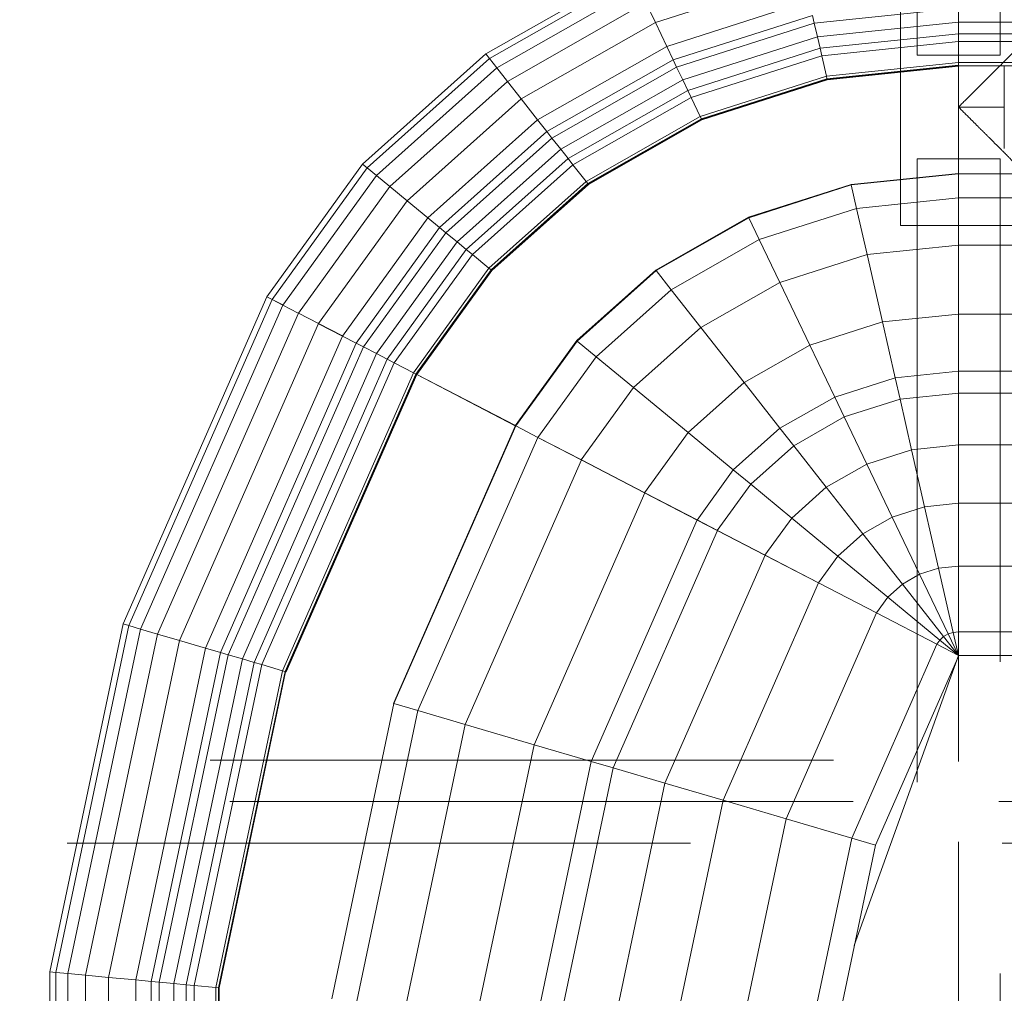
# Model space of a CAD drawing. Header units: millimetres. Extents: x -121 to 19418, y 4737 to 43947.
# Tile 14 of 42: x 12623 to 12860, y 40646 to 40880. Entities that reach past the tile are written whole.
import ezdxf

# ---------------------------------------------------------------- set-up
doc = ezdxf.new("R2010")
doc.units = ezdxf.units.MM
doc.linetypes.add('ADSK_Скрыто', pattern=[300, 150, -150])
doc.linetypes.add('ADSK_Штриховая_ш3 п1_5', pattern=[225, 150, -75])
for name, color, linetype, lineweight in [('A-DETL-____-HDLN', 90, 'ADSK_Скрыто', 9), ('A-DETL-____-MBND', 5, 'ADSK_Штриховая_ш3 п1_5', 20), ('M-EQPM-____-OTLN', 50, 'Continuous', 20)]:
    doc.layers.add(name, color=color, linetype=linetype, lineweight=lineweight)

# ---------------------------------------------------------------- blocks, each defined once
blk = doc.blocks.new('Прямая форма - 83 new-608910-В_Этаж 04_Водопровод')
at = {"layer": 'M-EQPM-____-OTLN', "color": 9}
for p, q in [((-271.3, -183.27), (-271.3, -229.09)), ((-268.48, -183.27), (-268.48, -229.09)), ((-266.64, -183.27), (-266.64, -229.09)), ((-261.6, -183.27), (-261.6, -229.09)), ((-260.84, -183.27), (-260.84, -229.09)), ((-234.78, -183.27), (-234.78, -229.09)), ((-229.01, -183.27), (-229.01, -229.09)), ((-217.65, -183.27), (-217.65, -229.09)), ((-201.03, -183.27), (-201.03, -229.09)), ((-187.3, -183.27), (-187.3, -229.09)), ((-182.02, -183.27), (-182.02, -229.09)), ((-169.53, -183.27), (-169.53, -229.09)), ((-155.5, -183.27), (-155.5, -229.09)), ((-140.36, -183.27), (-140.36, -229.09)), ((-124.56, -183.27), (-124.56, -229.09)), ((-118.83, -229.07), (-118.83, -183.27)), ((-118.83, -183.27), (-118.83, -229.07)), ((-271.3, -229.09), (-274.68, -229.09)), ((-271.3, -229.09), (-274.68, -229.09)), ((-274.68, -229.09), (-271.1, -263.82)), ((-274.68, -229.09), (-271.1, -263.82)), ((-268.48, -229.09), (-271.3, -229.09)), ((-268.48, -229.09), (-271.3, -229.09)), ((-271.3, -229.09), (-267.8, -263.06)), ((-271.3, -229.09), (-267.8, -263.06)), ((-266.64, -229.09), (-268.48, -229.09)), ((-266.64, -229.09), (-268.48, -229.09)), ((-268.48, -229.09), (-265.04, -262.43)), ((-268.48, -229.09), (-265.04, -262.43)), ((-261.6, -229.09), (-266.64, -229.09)), ((-261.6, -229.09), (-266.64, -229.09)), ((-266.64, -229.09), (-263.25, -262.03)), ((-266.64, -229.09), (-263.25, -262.03)), ((-260.97, -229.09), (-261.6, -229.09)), ((-261.6, -229.09), (-258.32, -260.9)), ((-261.6, -229.09), (-258.32, -260.9)), ((-260.84, -229.09), (-260.97, -229.09)), ((-260.97, -229.09), (-257.71, -260.76)), ((-260.97, -229.09), (-257.71, -260.76)), ((-234.78, -229.09), (-260.84, -229.09)), ((-260.71, -229.09), (-260.84, -229.09)), ((-260.84, -229.09), (-257.58, -260.73)), ((-260.84, -229.09), (-257.58, -260.73)), ((-234.91, -229.09), (-260.71, -229.09)), ((-260.71, -229.09), (-257.45, -260.7)), ((-260.71, -229.09), (-257.45, -260.7)), ((-234.78, -229.09), (-234.91, -229.09)), ((-234.91, -229.09), (-232.25, -254.96)), ((-234.91, -229.09), (-232.25, -254.96)), ((-229.01, -229.09), (-234.78, -229.09)), ((-229.01, -229.09), (-234.78, -229.09)), ((-234.78, -229.09), (-232.12, -254.93)), ((-234.78, -229.09), (-232.12, -254.93)), ((-217.65, -229.09), (-229.01, -229.09)), ((-217.65, -229.09), (-229.01, -229.09)), ((-229.01, -229.09), (-226.48, -253.64)), ((-229.01, -229.09), (-226.48, -253.64)), ((-201.03, -229.09), (-217.65, -229.09)), ((-201.03, -229.09), (-217.65, -229.09)), ((-217.65, -229.09), (-215.38, -251.11)), ((-217.65, -229.09), (-215.38, -251.11)), ((-187.3, -229.09), (-201.03, -229.09)), ((-187.3, -229.09), (-201.03, -229.09)), ((-201.03, -229.09), (-199.15, -247.41)), ((-201.03, -229.09), (-199.15, -247.41)), ((-182.02, -229.09), (-187.3, -229.09)), ((-182.02, -229.09), (-187.3, -229.09)), ((-187.3, -229.09), (-185.73, -244.35)), ((-187.3, -229.09), (-185.73, -244.35)), ((-169.53, -229.09), (-182.02, -229.09)), ((-169.53, -229.09), (-182.02, -229.09)), ((-182.02, -229.09), (-180.56, -243.17)), ((-182.02, -229.09), (-180.56, -243.17)), ((-155.5, -229.09), (-169.53, -229.09)), ((-155.5, -229.09), (-169.53, -229.09)), ((-169.53, -229.09), (-168.36, -240.39)), ((-169.53, -229.09), (-168.36, -240.39)), ((-140.36, -229.09), (-155.5, -229.09)), ((-140.36, -229.09), (-155.5, -229.09)), ((-155.5, -229.09), (-154.66, -237.26)), ((-155.5, -229.09), (-154.66, -237.26)), ((-124.56, -229.09), (-140.36, -229.09)), ((-124.56, -229.09), (-140.36, -229.09)), ((-140.36, -229.09), (-139.86, -233.89)), ((-140.36, -229.09), (-139.86, -233.89)), ((-118.83, -229.09), (-124.56, -229.09)), ((-118.83, -229.09), (-124.56, -229.09)), ((-124.56, -229.09), (-124.43, -230.37)), ((-124.56, -229.09), (-124.43, -230.37)), ((-118.83, -229.09), (-124.43, -230.37)), ((-118.83, -229.09), (-124.43, -230.37)), ((-118.83, -229.09), (-124.04, -231.59)), ((-118.83, -229.09), (-124.04, -231.59)), ((-118.83, -229.09), (-123.41, -232.69)), ((-118.83, -229.09), (-123.41, -232.69)), ((-118.83, -229.09), (-122.57, -233.63)), ((-118.83, -229.09), (-122.57, -233.63)), ((-118.85, -229.09), (-121.57, -234.34)), ((-118.83, -229.09), (-121.56, -234.36)), ((-118.83, -229.07), (-73.23, -249.09)), ((-49.02, -254.19), (-118.83, -229.09)), ((-124.43, -230.37), (-139.86, -233.89)), ((-124.43, -230.37), (-139.86, -233.89)), ((-124.04, -231.59), (-138.4, -238.46)), ((-124.04, -231.59), (-138.4, -238.46)), ((-124.43, -230.37), (-124.04, -231.59)), ((-124.43, -230.37), (-124.04, -231.59)), ((-124.04, -231.59), (-123.41, -232.69)), ((-124.04, -231.59), (-123.41, -232.69)), ((-139.86, -233.89), (-154.66, -237.26)), ((-139.86, -233.89), (-154.66, -237.26)), ((-139.86, -233.89), (-138.4, -238.46)), ((-139.86, -233.89), (-138.4, -238.46)), ((-123.41, -232.69), (-136.04, -242.61)), ((-123.41, -232.69), (-136.04, -242.61)), ((-122.57, -233.63), (-132.89, -246.14)), ((-122.57, -233.63), (-132.89, -246.14)), ((-121.57, -234.34), (-129.11, -248.85)), ((-121.56, -234.36), (-129.09, -248.88)), ((-123.41, -232.69), (-122.57, -233.63)), ((-123.41, -232.69), (-122.57, -233.63)), ((-122.57, -233.63), (-121.56, -234.36)), ((-122.57, -233.63), (-121.56, -234.36)), ((-121.57, -234.34), (-74.91, -254.82)), ((-121.57, -234.34), (-74.91, -254.82)), ((-154.66, -237.26), (-168.36, -240.39)), ((-154.66, -237.26), (-168.36, -240.39)), ((-154.66, -237.26), (-152.17, -245.06)), ((-154.66, -237.26), (-152.17, -245.06)), ((-138.4, -238.46), (-152.17, -245.06)), ((-138.4, -238.46), (-152.17, -245.06)), ((-138.4, -238.46), (-136.04, -242.61)), ((-138.4, -238.46), (-136.04, -242.61)), ((-168.36, -240.39), (-180.56, -243.17)), ((-168.36, -240.39), (-180.56, -243.17)), ((-168.36, -240.39), (-164.92, -251.17)), ((-168.36, -240.39), (-164.92, -251.17)), ((-180.56, -243.17), (-185.73, -244.35)), ((-180.56, -243.17), (-185.73, -244.35)), ((-180.56, -243.17), (-176.28, -256.6)), ((-180.56, -243.17), (-176.28, -256.6)), ((-136.04, -242.61), (-148.15, -252.12)), ((-136.04, -242.61), (-148.15, -252.12)), ((-136.04, -242.61), (-132.89, -246.14)), ((-136.04, -242.61), (-132.89, -246.14)), ((-185.73, -244.35), (-199.15, -247.41)), ((-185.73, -244.35), (-199.15, -247.41)), ((-185.73, -244.35), (-181.08, -258.9)), ((-185.73, -244.35), (-181.08, -258.9)), ((-152.17, -245.06), (-164.92, -251.17)), ((-152.17, -245.06), (-164.92, -251.17)), ((-152.17, -245.06), (-148.15, -252.12)), ((-152.17, -245.06), (-148.15, -252.12)), ((-132.89, -246.14), (-142.78, -258.12)), ((-132.89, -246.14), (-142.78, -258.12)), ((-132.89, -246.14), (-129.09, -248.88)), ((-132.89, -246.14), (-129.09, -248.88)), ((-199.15, -247.41), (-215.38, -251.11)), ((-199.15, -247.41), (-215.38, -251.11)), ((-199.15, -247.41), (-193.57, -264.88)), ((-199.15, -247.41), (-193.57, -264.88)), ((-215.38, -251.11), (-226.48, -253.64)), ((-215.38, -251.11), (-226.48, -253.64)), ((-215.38, -251.11), (-208.67, -272.12)), ((-215.38, -251.11), (-208.67, -272.12)), ((-164.92, -251.17), (-176.28, -256.6)), ((-164.92, -251.17), (-176.28, -256.6)), ((-164.92, -251.17), (-159.36, -260.93)), ((-164.92, -251.17), (-159.36, -260.93)), ((-129.11, -248.85), (-136.33, -262.77)), ((-129.09, -248.88), (-136.31, -262.79)), ((-129.11, -248.85), (-79.55, -270.61)), ((-129.11, -248.85), (-79.55, -270.61)), ((-73.23, -249.09), (-74.91, -254.82)), ((-73.23, -249.09), (-74.91, -254.82)), ((-73.23, -249.09), (-24.73, -259.3)), ((-148.15, -252.12), (-159.36, -260.93)), ((-148.15, -252.12), (-159.36, -260.93)), ((-148.15, -252.12), (-142.78, -258.12)), ((-148.15, -252.12), (-142.78, -258.12)), ((-232.12, -254.93), (-232.25, -254.96)), ((-232.12, -254.93), (-232.25, -254.96)), ((-232.25, -254.96), (-224.37, -279.63)), ((-232.25, -254.96), (-224.37, -279.63)), ((-226.48, -253.64), (-232.12, -254.93)), ((-226.48, -253.64), (-232.12, -254.93)), ((-232.12, -254.93), (-224.25, -279.58)), ((-232.12, -254.93), (-224.25, -279.58)), ((-226.48, -253.64), (-219, -277.06)), ((-226.48, -253.64), (-219, -277.06)), ((-74.91, -254.82), (-79.55, -270.61)), ((-74.91, -254.82), (-79.55, -270.61)), ((-74.91, -254.82), (-25.3, -265.27)), ((-74.91, -254.82), (-25.3, -265.27)), ((-176.28, -256.6), (-181.08, -258.9)), ((-176.28, -256.6), (-181.08, -258.9)), ((-176.28, -256.6), (-169.35, -268.77)), ((-176.28, -256.6), (-169.35, -268.77)), ((-142.78, -258.12), (-151.94, -269.23)), ((-142.78, -258.12), (-151.94, -269.23)), ((-142.78, -258.12), (-136.31, -262.79)), ((-142.78, -258.12), (-136.31, -262.79)), ((-181.08, -258.9), (-193.57, -264.88)), ((-181.08, -258.9), (-193.57, -264.88)), ((-181.08, -258.9), (-173.57, -272.09)), ((-181.08, -258.9), (-173.57, -272.09)), ((-265.04, -262.43), (-267.8, -263.06)), ((-265.04, -262.43), (-267.8, -263.06)), ((-263.25, -262.03), (-265.04, -262.43)), ((-263.25, -262.03), (-265.04, -262.43)), ((-265.04, -262.43), (-254.88, -294.24)), ((-265.04, -262.43), (-254.88, -294.24)), ((-258.32, -260.9), (-263.25, -262.03)), ((-258.32, -260.9), (-263.25, -262.03)), ((-263.25, -262.03), (-253.22, -293.45)), ((-263.25, -262.03), (-253.22, -293.45)), ((-257.71, -260.76), (-258.32, -260.9)), ((-257.71, -260.76), (-258.32, -260.9)), ((-258.32, -260.9), (-248.63, -291.25)), ((-258.32, -260.9), (-248.63, -291.25)), ((-257.58, -260.73), (-257.71, -260.76)), ((-257.58, -260.73), (-257.71, -260.76)), ((-257.71, -260.76), (-248.06, -290.98)), ((-257.71, -260.76), (-248.06, -290.98)), ((-257.45, -260.7), (-257.58, -260.73)), ((-257.45, -260.7), (-257.58, -260.73)), ((-257.58, -260.73), (-247.94, -290.92)), ((-257.58, -260.73), (-247.94, -290.92)), ((-257.45, -260.7), (-247.82, -290.86)), ((-257.45, -260.7), (-247.82, -290.86)), ((-159.36, -260.93), (-169.35, -268.77)), ((-159.36, -260.93), (-169.35, -268.77)), ((-159.36, -260.93), (-151.94, -269.23)), ((-159.36, -260.93), (-151.94, -269.23)), ((-136.33, -262.77), (-143.01, -275.66)), ((-136.31, -262.79), (-143, -275.69)), ((-136.33, -262.77), (-84, -285.74)), ((-136.33, -262.77), (-84, -285.74)), ((-276.45, -265.04), (-265.5, -299.33)), ((-276.45, -265.04), (-265.5, -299.33)), ((-271.1, -263.82), (-272.96, -264.24)), ((-271.1, -263.82), (-272.96, -264.24)), ((-272.96, -264.24), (-262.26, -297.78)), ((-272.96, -264.24), (-262.26, -297.78)), ((-267.8, -263.06), (-271.1, -263.82)), ((-267.8, -263.06), (-271.1, -263.82)), ((-271.1, -263.82), (-260.52, -296.94)), ((-271.1, -263.82), (-260.52, -296.94)), ((-267.8, -263.06), (-257.45, -295.47)), ((-267.8, -263.06), (-257.45, -295.47)), ((-193.57, -264.88), (-208.67, -272.12)), ((-193.57, -264.88), (-208.67, -272.12)), ((-193.57, -264.88), (-184.55, -280.71)), ((-193.57, -264.88), (-184.55, -280.71)), ((-282.6, -266.44), (-271.23, -302.07)), ((-282.6, -266.44), (-271.23, -302.07)), ((-169.35, -268.77), (-173.57, -272.09)), ((-169.35, -268.77), (-173.57, -272.09)), ((-169.35, -268.77), (-160.1, -279.12)), ((-169.35, -268.77), (-160.1, -279.12)), ((-151.94, -269.23), (-160.1, -279.12)), ((-151.94, -269.23), (-160.1, -279.12)), ((-151.94, -269.23), (-143, -275.69)), ((-151.94, -269.23), (-143, -275.69)), ((-208.67, -272.12), (-219, -277.06)), ((-208.67, -272.12), (-219, -277.06)), ((-208.67, -272.12), (-197.84, -291.15)), ((-208.67, -272.12), (-197.84, -291.15)), ((-173.57, -272.09), (-184.55, -280.71)), ((-173.57, -272.09), (-184.55, -280.71)), ((-173.57, -272.09), (-163.55, -283.3)), ((-173.57, -272.09), (-163.55, -283.3)), ((-79.55, -270.61), (-84, -285.74)), ((-79.55, -270.61), (-84, -285.74)), ((-79.55, -270.61), (-26.87, -281.7)), ((-79.55, -270.61), (-26.87, -281.7)), ((-219, -277.06), (-224.25, -279.58)), ((-219, -277.06), (-224.25, -279.58)), ((-219, -277.06), (-206.92, -298.28)), ((-219, -277.06), (-206.92, -298.28)), ((-143.01, -275.66), (-148.97, -287.14)), ((-143, -275.69), (-148.95, -287.16)), ((-143.01, -275.66), (-88.13, -299.76)), ((-143.01, -275.66), (-88.13, -299.76)), ((-224.25, -279.58), (-224.37, -279.63)), ((-224.25, -279.58), (-224.37, -279.63)), ((-224.25, -279.58), (-211.54, -301.9)), ((-224.25, -279.58), (-211.54, -301.9)), ((-160.1, -279.12), (-163.55, -283.3)), ((-160.1, -279.12), (-163.55, -283.3)), ((-160.1, -279.12), (-148.95, -287.16)), ((-160.1, -279.12), (-148.95, -287.16)), ((-224.37, -279.63), (-211.64, -301.99)), ((-224.37, -279.63), (-211.64, -301.99)), ((-184.55, -280.71), (-197.84, -291.15)), ((-184.55, -280.71), (-197.84, -291.15)), ((-184.55, -280.71), (-172.52, -294.17)), ((-184.55, -280.71), (-172.52, -294.17)), ((-163.55, -283.3), (-172.52, -294.17)), ((-163.55, -283.3), (-172.52, -294.17)), ((-163.55, -283.3), (-151.47, -292.02)), ((-163.55, -283.3), (-151.47, -292.02)), ((-84, -285.74), (-88.13, -299.76)), ((-84, -285.74), (-88.13, -299.76)), ((-84, -285.74), (-28.37, -297.46)), ((-84, -285.74), (-28.37, -297.46)), ((-148.97, -287.14), (-151.49, -291.99)), ((-148.95, -287.16), (-151.47, -292.02)), ((-148.97, -287.14), (-91.79, -312.24)), ((-148.97, -287.14), (-91.79, -312.24)), ((-248.63, -291.25), (-253.22, -293.45)), ((-248.63, -291.25), (-253.22, -293.45)), ((-248.06, -290.98), (-248.63, -291.25)), ((-248.06, -290.98), (-248.63, -291.25)), ((-248.63, -291.25), (-232.98, -318.74)), ((-248.63, -291.25), (-232.98, -318.74)), ((-247.94, -290.92), (-248.06, -290.98)), ((-247.94, -290.92), (-248.06, -290.98)), ((-248.06, -290.98), (-232.48, -318.35)), ((-248.06, -290.98), (-232.48, -318.35)), ((-247.82, -290.86), (-247.94, -290.92)), ((-247.82, -290.86), (-247.94, -290.92)), ((-247.94, -290.92), (-232.37, -318.27)), ((-247.94, -290.92), (-232.37, -318.27)), ((-247.82, -290.86), (-232.27, -318.19)), ((-247.82, -290.86), (-232.27, -318.19)), ((-197.84, -291.15), (-206.92, -298.28)), ((-197.84, -291.15), (-206.92, -298.28)), ((-197.84, -291.15), (-183.37, -307.32)), ((-197.84, -291.15), (-183.37, -307.32)), ((-253.22, -293.45), (-254.88, -294.24)), ((-253.22, -293.45), (-254.88, -294.24)), ((-253.22, -293.45), (-237.01, -321.91)), ((-253.22, -293.45), (-237.01, -321.91)), ((-151.49, -291.99), (-158.03, -304.61)), ((-151.47, -292.02), (-158.02, -304.64)), ((-151.49, -291.99), (-93.35, -317.52)), ((-151.49, -291.99), (-93.35, -317.52)), ((-257.45, -295.47), (-260.52, -296.94)), ((-257.45, -295.47), (-260.52, -296.94)), ((-254.88, -294.24), (-257.45, -295.47)), ((-254.88, -294.24), (-257.45, -295.47)), ((-257.45, -295.47), (-240.73, -324.84)), ((-257.45, -295.47), (-240.73, -324.84)), ((-254.88, -294.24), (-238.47, -323.06)), ((-254.88, -294.24), (-238.47, -323.06)), ((-172.52, -294.17), (-183.37, -307.32)), ((-172.52, -294.17), (-183.37, -307.32)), ((-172.52, -294.17), (-158.02, -304.64)), ((-172.52, -294.17), (-158.02, -304.64)), ((-262.26, -297.78), (-265.5, -299.33)), ((-262.26, -297.78), (-265.5, -299.33)), ((-260.52, -296.94), (-262.26, -297.78)), ((-260.52, -296.94), (-262.26, -297.78)), ((-262.26, -297.78), (-244.96, -328.16)), ((-262.26, -297.78), (-244.96, -328.16)), ((-260.52, -296.94), (-243.43, -326.96)), ((-260.52, -296.94), (-243.43, -326.96)), ((-206.92, -298.28), (-211.54, -301.9)), ((-206.92, -298.28), (-211.54, -301.9)), ((-206.92, -298.28), (-190.79, -316.32)), ((-206.92, -298.28), (-190.79, -316.32)), ((-265.5, -299.33), (-271.23, -302.07)), ((-265.5, -299.33), (-271.23, -302.07)), ((-265.5, -299.33), (-247.81, -330.39)), ((-265.5, -299.33), (-247.81, -330.39)), ((-88.13, -299.76), (-91.79, -312.24)), ((-88.13, -299.76), (-91.79, -312.24)), ((-88.13, -299.76), (-29.77, -312.05)), ((-88.13, -299.76), (-29.77, -312.05)), ((-271.23, -302.07), (-276.02, -304.37)), ((-271.23, -302.07), (-276.02, -304.37)), ((-271.23, -302.07), (-252.85, -334.35)), ((-271.23, -302.07), (-252.85, -334.35)), ((-211.54, -301.9), (-211.64, -301.99)), ((-211.54, -301.9), (-211.64, -301.99)), ((-211.64, -301.99), (-194.65, -320.99)), ((-211.64, -301.99), (-194.65, -320.99)), ((-211.54, -301.9), (-194.56, -320.89)), ((-211.54, -301.9), (-194.56, -320.89)), ((-276.02, -304.37), (-257.07, -337.66)), ((-276.02, -304.37), (-257.07, -337.66)), ((-158.03, -304.61), (-165.96, -319.88)), ((-158.02, -304.64), (-165.94, -319.91)), ((-158.03, -304.61), (-97.38, -331.24)), ((-158.03, -304.61), (-97.38, -331.24)), ((-283.54, -307.97), (-263.67, -342.85)), ((-283.54, -307.97), (-263.67, -342.85)), ((-282.27, -307.36), (-262.56, -341.98)), ((-282.27, -307.36), (-262.56, -341.98)), ((-279.74, -306.15), (-260.34, -340.23)), ((-279.74, -306.15), (-260.34, -340.23)), ((-183.37, -307.32), (-190.79, -316.32)), ((-183.37, -307.32), (-190.79, -316.32)), ((-183.37, -307.32), (-165.94, -319.91)), ((-183.37, -307.32), (-165.94, -319.91)), ((-91.79, -312.24), (-93.35, -317.52)), ((-91.79, -312.24), (-93.35, -317.52)), ((-91.79, -312.24), (-31.01, -325.04)), ((-91.79, -312.24), (-31.01, -325.04)), ((-190.79, -316.32), (-194.56, -320.89)), ((-190.79, -316.32), (-194.56, -320.89)), ((-190.79, -316.32), (-171.36, -330.35)), ((-190.79, -316.32), (-171.36, -330.35)), ((-93.35, -317.52), (-97.38, -331.24)), ((-93.35, -317.52), (-97.38, -331.24)), ((-93.35, -317.52), (-31.53, -330.54)), ((-93.35, -317.52), (-31.53, -330.54)), ((-232.98, -318.74), (-237.01, -321.91)), ((-232.98, -318.74), (-237.01, -321.91)), ((-232.48, -318.35), (-232.98, -318.74)), ((-232.48, -318.35), (-232.98, -318.74)), ((-232.98, -318.74), (-212.08, -342.12)), ((-232.98, -318.74), (-212.08, -342.12)), ((-232.37, -318.27), (-232.48, -318.35)), ((-232.37, -318.27), (-232.48, -318.35)), ((-232.48, -318.35), (-211.67, -341.62)), ((-232.48, -318.35), (-211.67, -341.62)), ((-232.27, -318.19), (-232.37, -318.27)), ((-232.27, -318.19), (-232.37, -318.27)), ((-232.37, -318.27), (-211.59, -341.52)), ((-232.37, -318.27), (-211.59, -341.52)), ((-232.27, -318.19), (-211.5, -341.42)), ((-232.27, -318.19), (-211.5, -341.42)), ((-165.96, -319.88), (-171.37, -330.33)), ((-165.96, -319.88), (-102.26, -347.85)), ((-165.96, -319.88), (-102.26, -347.85)), ((-237.01, -321.91), (-238.47, -323.06)), ((-237.01, -321.91), (-238.47, -323.06)), ((-237.01, -321.91), (-215.37, -346.11)), ((-237.01, -321.91), (-215.37, -346.11)), ((-194.56, -320.89), (-194.65, -320.99)), ((-194.56, -320.89), (-194.65, -320.99)), ((-194.65, -320.99), (-174.17, -335.77)), ((-194.65, -320.99), (-174.17, -335.77)), ((-194.56, -320.89), (-174.11, -335.65)), ((-194.56, -320.89), (-174.11, -335.65)), ((-165.94, -319.91), (-171.36, -330.35)), ((-238.47, -323.06), (-240.73, -324.84)), ((-238.47, -323.06), (-240.73, -324.84)), ((-238.47, -323.06), (-216.57, -347.56)), ((-238.47, -323.06), (-216.57, -347.56)), ((-243.43, -326.96), (-244.96, -328.16)), ((-243.43, -326.96), (-244.96, -328.16)), ((-240.73, -324.84), (-243.43, -326.96)), ((-240.73, -324.84), (-243.43, -326.96)), ((-243.43, -326.96), (-220.62, -352.47)), ((-243.43, -326.96), (-220.62, -352.47)), ((-240.73, -324.84), (-218.42, -349.8)), ((-240.73, -324.84), (-218.42, -349.8)), ((-244.96, -328.16), (-247.81, -330.39)), ((-244.96, -328.16), (-247.81, -330.39)), ((-244.96, -328.16), (-221.87, -353.98)), ((-244.96, -328.16), (-221.87, -353.98)), ((-247.81, -330.39), (-252.85, -334.35)), ((-247.81, -330.39), (-252.85, -334.35)), ((-247.81, -330.39), (-224.2, -356.81)), ((-247.81, -330.39), (-224.2, -356.81)), ((-171.37, -330.33), (-174.12, -335.63)), ((-171.37, -330.33), (-105.6, -359.2)), ((-171.37, -330.33), (-105.6, -359.2)), ((-97.38, -331.24), (-102.26, -347.85)), ((-97.38, -331.24), (-102.26, -347.85)), ((-97.38, -331.24), (-32.89, -344.83)), ((-97.38, -331.24), (-32.89, -344.83)), ((-252.85, -334.35), (-257.07, -337.66)), ((-252.85, -334.35), (-257.07, -337.66)), ((-252.85, -334.35), (-228.31, -361.79)), ((-252.85, -334.35), (-228.31, -361.79)), ((-174.19, -335.75), (-186.5, -359.48)), ((-174.17, -335.77), (-186.47, -359.48)), ((-174.12, -335.63), (-174.19, -335.75)), ((-174.19, -335.75), (-107.33, -365.1)), ((-174.19, -335.75), (-107.33, -365.1)), ((-174.11, -335.65), (-174.17, -335.77)), ((-174.12, -335.63), (-107.3, -364.97)), ((-174.12, -335.63), (-107.3, -364.97)), ((-257.07, -337.66), (-260.34, -340.23)), ((-257.07, -337.66), (-260.34, -340.23)), ((-257.07, -337.66), (-231.76, -365.97)), ((-257.07, -337.66), (-231.76, -365.97)), ((-260.34, -340.23), (-262.56, -341.98)), ((-260.34, -340.23), (-262.56, -341.98)), ((-260.34, -340.23), (-234.43, -369.21)), ((-260.34, -340.23), (-234.43, -369.21)), ((-262.56, -341.98), (-263.67, -342.85)), ((-262.56, -341.98), (-263.67, -342.85)), ((-263.67, -342.85), (-237.16, -372.51)), ((-263.67, -342.85), (-237.16, -372.51)), ((-262.56, -341.98), (-236.25, -371.41)), ((-262.56, -341.98), (-236.25, -371.41)), ((-212.08, -342.12), (-215.37, -346.11)), ((-212.08, -342.12), (-215.37, -346.11)), ((-211.67, -341.62), (-212.08, -342.12)), ((-211.67, -341.62), (-212.08, -342.12)), ((-212.08, -342.12), (-186.91, -360.29)), ((-212.08, -342.12), (-186.91, -360.29)), ((-211.59, -341.52), (-211.67, -341.62)), ((-211.59, -341.52), (-211.67, -341.62)), ((-211.67, -341.62), (-186.62, -359.7)), ((-211.67, -341.62), (-186.62, -359.7)), ((-211.5, -341.42), (-211.59, -341.52)), ((-211.5, -341.42), (-211.59, -341.52)), ((-211.59, -341.52), (-186.56, -359.58)), ((-211.59, -341.52), (-186.56, -359.58)), ((-211.5, -341.42), (-186.47, -359.48)), ((-211.5, -341.42), (-186.47, -359.48)), ((-216.57, -347.56), (-218.42, -349.8)), ((-216.57, -347.56), (-218.42, -349.8)), ((-215.37, -346.11), (-216.57, -347.56)), ((-215.37, -346.11), (-216.57, -347.56)), ((-216.57, -347.56), (-190.19, -366.61)), ((-216.57, -347.56), (-190.19, -366.61)), ((-215.37, -346.11), (-189.31, -364.92)), ((-215.37, -346.11), (-189.31, -364.92)), ((-102.26, -347.85), (-105.6, -359.2)), ((-102.26, -347.85), (-105.6, -359.2)), ((-102.26, -347.85), (-34.54, -362.11)), ((-102.26, -347.85), (-34.54, -362.11)), ((-218.42, -349.8), (-220.62, -352.47)), ((-218.42, -349.8), (-220.62, -352.47)), ((-218.42, -349.8), (-191.54, -369.2)), ((-218.42, -349.8), (-191.54, -369.2)), ((-220.62, -352.47), (-221.87, -353.98)), ((-220.62, -352.47), (-221.87, -353.98)), ((-220.62, -352.47), (-193.14, -372.31)), ((-220.62, -352.47), (-193.14, -372.31)), ((-221.87, -353.98), (-224.2, -356.81)), ((-221.87, -353.98), (-224.2, -356.81)), ((-221.87, -353.98), (-194.06, -374.06)), ((-221.87, -353.98), (-194.06, -374.06)), ((-224.2, -356.81), (-228.31, -361.79)), ((-224.2, -356.81), (-228.31, -361.79)), ((-224.2, -356.81), (-195.76, -377.34)), ((-224.2, -356.81), (-195.76, -377.34)), ((-186.62, -359.72), (-186.91, -360.27)), ((-186.6, -359.72), (-186.9, -360.3)), ((-186.56, -359.6), (-186.62, -359.72)), ((-186.54, -359.6), (-186.6, -359.72)), ((-186.6, -359.73), (-115, -391.17)), ((-186.6, -359.73), (-115, -391.17)), ((-186.5, -359.48), (-186.56, -359.6)), ((-186.47, -359.48), (-186.54, -359.6)), ((-186.54, -359.61), (-114.96, -391.04)), ((-186.54, -359.61), (-114.96, -391.04)), ((-186.5, -359.48), (-114.92, -390.91)), ((-186.5, -359.48), (-114.92, -390.91)), ((-105.6, -359.2), (-107.3, -364.97)), ((-105.6, -359.2), (-107.3, -364.97)), ((-105.6, -359.2), (-35.67, -373.93)), ((-105.6, -359.2), (-35.67, -373.93)), ((-228.31, -361.79), (-231.76, -365.97)), ((-228.31, -361.79), (-231.76, -365.97)), ((-228.31, -361.79), (-198.76, -383.13)), ((-228.31, -361.79), (-198.76, -383.13)), ((-186.91, -360.27), (-189.31, -364.91)), ((-186.9, -360.3), (-189.3, -364.93)), ((-186.9, -360.28), (-115.17, -391.77)), ((-186.9, -360.28), (-115.17, -391.77)), ((-189.31, -364.91), (-190.19, -366.59)), ((-189.3, -364.91), (-116.66, -396.81)), ((-189.3, -364.91), (-116.66, -396.81)), ((-231.76, -365.97), (-234.43, -369.21)), ((-231.76, -365.97), (-234.43, -369.21)), ((-231.76, -365.97), (-201.27, -387.98)), ((-231.76, -365.97), (-201.27, -387.98)), ((-190.19, -366.59), (-191.54, -369.19)), ((-190.17, -366.62), (-191.52, -369.21)), ((-189.3, -364.93), (-190.17, -366.62)), ((-190.17, -366.6), (-117.19, -398.64)), ((-190.17, -366.6), (-117.19, -398.64)), ((-107.3, -364.97), (-107.33, -365.1)), ((-107.33, -365.1), (-107.3, -364.97)), ((-107.3, -364.97), (-36.24, -379.93)), ((-107.3, -364.97), (-36.24, -379.93)), ((-234.43, -369.21), (-236.25, -371.41)), ((-234.43, -369.21), (-236.25, -371.41)), ((-234.43, -369.21), (-203.22, -391.74)), ((-234.43, -369.21), (-203.22, -391.74)), ((-191.54, -369.19), (-193.14, -372.29)), ((-191.52, -369.21), (-193.13, -372.32)), ((-191.52, -369.2), (-118.02, -401.46)), ((-191.52, -369.2), (-118.02, -401.46)), ((-236.25, -371.41), (-237.16, -372.51)), ((-236.25, -371.41), (-237.16, -372.51)), ((-236.25, -371.41), (-204.55, -394.29)), ((-236.25, -371.41), (-204.55, -394.29)), ((-237.16, -372.51), (-205.2, -395.58)), ((-237.16, -372.51), (-205.2, -395.58)), ((-194.06, -374.05), (-195.76, -377.33)), ((-194.04, -374.07), (-195.73, -377.33)), ((-193.14, -372.29), (-194.06, -374.05)), ((-193.13, -372.32), (-194.04, -374.07)), ((-194.04, -374.05), (-119.58, -406.75)), ((-194.04, -374.05), (-119.58, -406.75)), ((-193.14, -372.29), (-119.02, -404.84)), ((-193.14, -372.29), (-119.02, -404.84)), ((-195.77, -377.35), (-198.76, -383.11)), ((-195.74, -377.35), (-198.73, -383.11)), ((-195.74, -377.33), (-120.63, -410.31)), ((-195.74, -377.33), (-120.63, -410.31)), ((-198.77, -383.14), (-201.27, -387.96)), ((-198.75, -383.14), (-201.25, -387.96)), ((-198.76, -383.11), (-122.48, -416.6)), ((-198.76, -383.11), (-122.48, -416.6)), ((-201.29, -387.99), (-203.22, -391.72)), ((-201.26, -387.99), (-203.2, -391.72)), ((-201.26, -387.97), (-124.03, -421.88)), ((-201.26, -387.97), (-124.03, -421.88)), ((-114.92, -390.91), (-114.96, -391.04)), ((-114.92, -390.91), (-114.96, -391.04)), ((-203.24, -391.75), (-204.55, -394.28)), ((-203.21, -391.75), (-204.53, -394.28)), ((-203.21, -391.73), (-125.23, -425.96)), ((-203.21, -391.73), (-125.23, -425.96)), ((-115.17, -391.77), (-116.66, -396.81)), ((-115.17, -391.77), (-116.66, -396.81)), ((-115, -391.17), (-115.17, -391.77)), ((-115, -391.17), (-115.17, -391.77)), ((-115.17, -391.77), (-38.9, -407.83)), ((-115.17, -391.77), (-38.9, -407.83)), ((-114.96, -391.04), (-115, -391.17)), ((-114.96, -391.04), (-115, -391.17)), ((-115, -391.17), (-38.84, -407.21)), ((-115, -391.17), (-38.84, -407.21)), ((-114.96, -391.04), (-38.83, -407.07)), ((-114.96, -391.04), (-38.83, -407.07)), ((-205.21, -395.56), (-126.45, -430.14)), ((-205.21, -395.56), (-126.45, -430.14)), ((-204.54, -394.3), (-205.2, -395.58)), ((-204.54, -394.29), (-126.05, -428.75)), ((-204.54, -394.29), (-126.05, -428.75)), ((-116.66, -396.81), (-117.19, -398.64)), ((-116.66, -396.81), (-117.19, -398.64)), ((-116.66, -396.81), (-39.4, -413.08)), ((-116.66, -396.81), (-39.4, -413.08)), ((-117.19, -398.64), (-118.02, -401.46)), ((-117.19, -398.64), (-118.02, -401.46)), ((-117.19, -398.64), (-39.58, -414.98)), ((-117.19, -398.64), (-39.58, -414.98)), ((-118.02, -401.46), (-119.02, -404.84)), ((-118.02, -401.46), (-119.02, -404.84)), ((-118.02, -401.46), (-39.87, -417.92)), ((-118.02, -401.46), (-39.87, -417.92)), ((-119.02, -404.84), (-119.58, -406.75)), ((-119.02, -404.84), (-119.58, -406.75)), ((-119.02, -404.84), (-40.2, -421.44)), ((-119.02, -404.84), (-40.2, -421.44)), ((-119.58, -406.75), (-120.63, -410.31)), ((-119.58, -406.75), (-120.63, -410.31)), ((-119.58, -406.75), (-40.39, -423.42)), ((-119.58, -406.75), (-40.39, -423.42)), ((-38.84, -407.21), (-38.9, -407.83)), ((-38.84, -407.21), (-38.9, -407.83)), ((-38.83, -407.07), (-38.84, -407.21)), ((-38.83, -407.07), (-38.84, -407.21)), ((-38.84, -407.21), (38.84, -407.21)), ((-38.84, -407.21), (38.84, -407.21)), ((-38.83, -407.07), (38.83, -407.07)), ((-38.83, -407.07), (38.83, -407.07)), ((-38.9, -407.83), (-39.4, -413.08)), ((-38.9, -407.83), (-39.4, -413.08)), ((-38.9, -407.83), (38.9, -407.83)), ((-38.9, -407.83), (38.9, -407.83)), ((-120.63, -410.31), (-122.48, -416.6)), ((-120.63, -410.31), (-122.48, -416.6)), ((-120.63, -410.31), (-40.74, -427.13)), ((-120.63, -410.31), (-40.74, -427.13)), ((-39.4, -413.08), (-39.58, -414.98)), ((-39.4, -413.08), (-39.58, -414.98)), ((-39.4, -413.08), (39.4, -413.08)), ((-39.4, -413.08), (39.4, -413.08)), ((-122.48, -416.6), (-124.03, -421.88)), ((-122.48, -416.6), (-124.03, -421.88)), ((-122.48, -416.6), (-41.37, -433.69)), ((-122.48, -416.6), (-41.37, -433.69)), ((-39.58, -414.98), (-39.87, -417.92)), ((-39.58, -414.98), (-39.87, -417.92)), ((-39.58, -414.98), (39.58, -414.98)), ((-39.58, -414.98), (39.58, -414.98)), ((-39.87, -417.92), (-40.2, -421.44)), ((-39.87, -417.92), (-40.2, -421.44)), ((-39.87, -417.92), (39.86, -417.92)), ((-39.87, -417.92), (39.86, -417.92)), ((-40.2, -421.44), (-40.39, -423.42)), ((-40.2, -421.44), (-40.39, -423.42)), ((-40.2, -421.44), (40.2, -421.44)), ((-40.2, -421.44), (40.2, -421.44)), ((-124.03, -421.88), (-125.23, -425.96)), ((-124.03, -421.88), (-125.23, -425.96)), ((-124.03, -421.88), (-41.89, -439.17)), ((-124.03, -421.88), (-41.89, -439.17)), ((-40.39, -423.42), (-40.74, -427.13)), ((-40.39, -423.42), (-40.74, -427.13)), ((-40.39, -423.42), (40.39, -423.42)), ((-40.39, -423.42), (40.39, -423.42)), ((-125.23, -425.96), (-126.05, -428.75)), ((-125.23, -425.96), (-126.05, -428.75)), ((-125.23, -425.96), (-42.3, -443.43)), ((-125.23, -425.96), (-42.3, -443.43)), ((-126.05, -428.75), (-126.45, -430.14)), ((-126.05, -428.75), (-126.45, -430.14)), ((-126.05, -428.75), (-42.57, -446.33)), ((-126.05, -428.75), (-42.57, -446.33)), ((-40.74, -427.13), (-41.37, -433.69)), ((-40.74, -427.13), (-41.37, -433.69)), ((-40.74, -427.13), (40.74, -427.13)), ((-40.74, -427.13), (40.74, -427.13)), ((-126.45, -430.14), (-42.71, -447.77)), ((-126.45, -430.14), (-42.71, -447.77)), ((-41.37, -433.69), (-41.89, -439.17)), ((-41.37, -433.69), (-41.89, -439.17)), ((-41.37, -433.69), (41.37, -433.69)), ((-41.37, -433.69), (41.37, -433.69)), ((-41.89, -439.17), (-42.3, -443.43)), ((-41.89, -439.17), (-42.3, -443.43)), ((-41.89, -439.17), (41.89, -439.17)), ((-41.89, -439.17), (41.89, -439.17)), ((-42.3, -443.43), (-42.57, -446.33)), ((-42.3, -443.43), (-42.57, -446.33)), ((-42.3, -443.43), (42.3, -443.43)), ((-42.3, -443.43), (42.3, -443.43)), ((-42.57, -446.33), (-42.71, -447.77)), ((-42.57, -446.33), (-42.71, -447.77)), ((-42.71, -447.77), (42.71, -447.77)), ((-42.71, -447.77), (42.71, -447.77)), ((-42.57, -446.33), (42.57, -446.33)), ((-42.57, -446.33), (42.57, -446.33))]:
    blk.add_line(p, q, dxfattribs=at)
blk = doc.blocks.new('Прямая форма - FU - 054-611783-В_Этаж 04_Водопровод')
blk.add_blockref('Прямая форма - 83 new-608910-В_Этаж 04_Водопровод', (0, 0))
blk = doc.blocks.new('83 new_ifc_RVT-1-В_Этаж 04_Водопровод')
at = {"layer": 'M-EQPM-____-OTLN', "color": 9, "linetype": 'ADSK_Штриховая_ш3 п1_5', "lineweight": 20, "rotation": 270}
blk.add_blockref('Прямая форма - FU - 054-611783-В_Этаж 04_Водопровод', (25510.28, 40608.41), dxfattribs=at)
blk = doc.blocks.new('ADSK_Полипропилен_Тройник - Универсальный-1558629-В_Этаж 04_Водопровод')
at = {"layer": 'A-DETL-____-MBND', "color": 150}
for p, q in [((-12.5, 14), (-28.5, 14)), ((-28.5, 14), (-28.5, -14)), ((12.5, 14), (-12.5, 14)), ((28.5, 14), (12.5, 14)), ((28.5, -14), (28.5, 14)), ((-28.5, -14), (-14, -14)), ((-14, -14), (-14, -27)), ((14, -14), (28.5, -14)), ((14, -27), (14, -14)), ((-14, -27), (14, -27))]:
    blk.add_line(p, q, dxfattribs=at)
for points in [[(-11, -11), (-10.24, -10.27), (-9.03, -9.03), (-7.47, -7.47), (-6.55, -6.55), (-5.85, -5.85), (-5.14, -5.13), (-4.18, -4.18), (-2.47, -2.47), (-1, -0.98), (0, 0)], [(0, 0), (1, -0.98), (2.47, -2.47), (4.18, -4.18), (5.14, -5.13), (5.85, -5.85), (6.55, -6.55), (7.47, -7.47), (9.03, -9.03), (10.24, -10.27), (11, -11)]]:
    blk.add_open_spline(points, degree=3, knots=[0, 0, 0, 0, 0.25, 0.375, 0.4375, 0.5, 0.5625, 0.625, 0.75, 1, 1, 1, 1], dxfattribs=at)
for points in [[(-12.5, -12.5), (-12.28, -12.28), (-11.81, -11.81), (-11.28, -11.28), (-11, -11)], [(11, -11), (11.28, -11.28), (11.81, -11.81), (12.28, -12.28), (12.5, -12.5)], [(-14, -14), (-14, -13.98), (-13.72, -13.72), (-12.97, -12.98), (-12.5, -12.5)], [(12.5, -12.5), (12.97, -12.98), (13.72, -13.72), (14, -13.98), (14, -14)]]:
    blk.add_open_spline(points, degree=3, dxfattribs=at)

msp = doc.modelspace()

# ---------------------------------------------------------------- linework, layer by layer
at = {"layer": 'A-DETL-____-HDLN', "color": 140}
for p, q in [((12838.62, 40871.79), (12858.62, 40871.79)), ((12859.62, 40869.29), (12859.62, 40849.29)), ((12858.62, 40846.79), (12838.62, 40846.79))]:
    msp.add_line(p, q, dxfattribs=at)
at = {"layer": 'A-DETL-____-MBND', "color": 150}
for p, q in [((12858.62, 40871.79), (12858.62, 41217.61)), ((12838.62, 41214.35), (12838.62, 40871.79)), ((12848.62, 40846.79), (12848.62, 40871.79)), ((12859.62, 40859.29), (12848.62, 40859.29)), ((12838.62, 40846.79), (12838.62, 40500.74)), ((12858.62, 40500.74), (12858.62, 40846.79)), ((12848.62, 40830.79), (12848.62, 40701.76)), ((12848.62, 40682.44), (12848.62, 40556.76))]:
    msp.add_line(p, q, dxfattribs=at)
at = {"layer": 'A-DETL-____-MBND', "color": 220}
for p, q in [((13043.53, 40702.1), (12409.11, 40702.1)), ((12448.25, 40692.1), (12838.96, 40692.1)), ((12858.28, 40692.1), (13010.11, 40692.1)), ((12409.11, 40682.1), (13043.71, 40682.1))]:
    msp.add_line(p, q, dxfattribs=at)

# ---------------------------------------------------------------- block references
at = {"lineweight": 9}
msp.add_blockref('83 new_ifc_RVT-1-В_Этаж 04_Водопровод', (-12432.57, 0), dxfattribs=at)
at = {"layer": 'A-DETL-____-MBND', "color": 150, "rotation": 90}
msp.add_blockref('ADSK_Полипропилен_Тройник - Универсальный-1558629-В_Этаж 04_Водопровод', (12848.62, 40859.29), dxfattribs=at)

doc.saveas('drawing.dxf')
